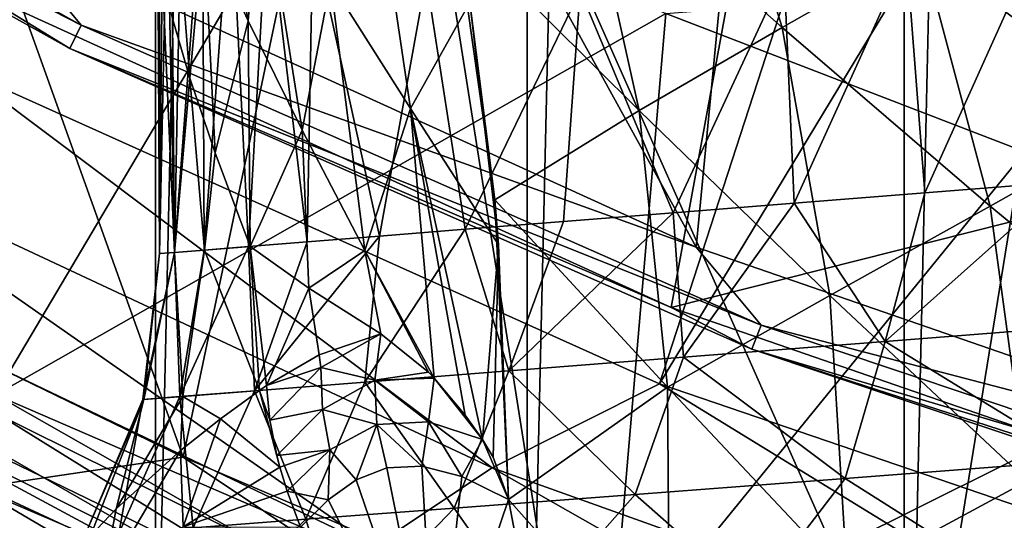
# Model space of a CAD drawing. Header units: metres. Extents: x -23 to 23, y -109 to 23.
# Tile 136 of 256: x -9.65 to -7.05, y -20.36 to -19.04. Entities that reach past the tile are written whole.
import ezdxf

# ---------------------------------------------------------------- set-up
doc = ezdxf.new("R2010")
doc.units = ezdxf.units.M
doc.layers.add('solid_509434', color=7, linetype='CONTINUOUS')

msp = doc.modelspace()

# ---------------------------------------------------------------- linework, layer by layer
at = {"layer": 'solid_509434'}
for points in [[(-7.30983, -21.807472), (-7.30983, 21.807472), (-6.295455, 22.121326)], [(-6.295455, -22.121326), (-7.30983, -21.807472), (-6.295455, 22.121326)], [(-8.306941, -21.447264), (-8.306941, 21.447264), (-7.30983, 21.807472)], [(-7.30983, -21.807472), (-8.306941, -21.447264), (-7.30983, 21.807472)], [(-9.290138, -21.039841), (-9.290138, 21.039841), (-8.306941, 21.447264)], [(-8.306941, -21.447264), (-9.290138, -21.039841), (-8.306941, 21.447264)], [(-10.253399, -20.587858), (-10.253399, 20.587858), (-9.290138, 21.039841)], [(-9.290138, -21.039841), (-10.253399, -20.587858), (-9.290138, 21.039841)], [(-7.225513, -12.364955, 160.36026), (-11.552806, -18.177504, 160.176529), (-9.802161, -19.170517, 160.176529)], [(-5.723759, -13.119164, 160.36026), (-7.225513, -12.364955, 160.36026), (-9.802161, -19.170517, 160.176529)], [(-5.723759, -13.119164, 160.36026), (-9.802161, -19.170517, 160.176529), (-7.956806, -20.00078, 160.176529)], [(-4.144601, -13.693931, 160.36026), (-5.723759, -13.119164, 160.36026), (-7.956806, -20.00078, 160.176529)], [(-4.144601, -13.693931, 160.36026), (-7.956806, -20.00078, 160.176529), (-6.040366, -20.655737, 160.176529)], [(-10.446898, -16.76018, 116), (-10.169857, -19.733232, 116), (-9.217091, -20.195644, 116)], [(-8.698325, -17.731365, 116), (-10.446898, -16.76018, 116), (-9.217091, -20.195644, 116)], [(-7.860203, -19.639763, 116), (-9.690845, -18.803902, 116), (-9.434474, -16.779364, 116)], [(-7.860203, -19.639763, 116), (-9.434474, -16.779364, 116), (-7.669387, -17.656218, 116)], [(-5.956051, -20.298548, 116), (-7.860203, -19.639763, 116), (-7.669387, -17.656218, 116)], [(-5.956051, -20.298548, 116), (-7.669387, -17.656218, 116), (-5.822238, -18.348345, 116)], [(-8.698325, -17.731365, 116), (-9.217091, -20.195644, 116), (-8.244287, -20.612232, 116)], [(-8.698325, -17.731365, 116), (-8.244287, -20.612232, 116), (-7.257011, -20.980303, 116)], [(-6.858334, -18.520411, 116), (-8.698325, -17.731365, 116), (-7.257011, -20.980303, 116)], [(-5.525794, -17.959576, 119.872559), (-7.707726, -18.608097, 118.138596), (-5.846699, -19.273983, 118.138596)], [(-11.240078, -18.153349, 116.165947), (-11.204087, -18.095222, 116.046921), (-9.486676, -19.051815, 116.046921)], [(-9.486676, -19.051815, 116.046921), (-11.204087, -18.095222, 116.046921), (-9.690845, -18.803902, 116)], [(-9.51715, -19.113014, 116.165947), (-9.772606, -18.95623, 116.300888), (-11.240078, -18.153349, 116.165947)], [(-9.51715, -19.113014, 116.165947), (-11.240078, -18.153349, 116.165947), (-9.486676, -19.051815, 116.046921)], [(-9.713544, -20.02997, 117.822166), (-9.781483, -18.149866, 129.534592), (-8.871768, -18.607779, 129.534592)], [(-9.165916, -18.369717, 84.5298), (-9.162121, -18.786972, 84.840752), (-9.045559, -19.040348, 84.438301)], [(-9.012444, -18.634871, 84.08136), (-9.165916, -18.369717, 84.5298), (-9.045559, -19.040348, 84.438301)], [(-7.633038, -19.057705, 81.129791), (-7.841445, -18.392105, 80.757301), (-8.163988, -18.585361, 81.739258)], [(-7.633038, -19.057705, 81.129791), (-7.264458, -18.847935, 80.160225), (-7.841445, -18.392105, 80.757301)], [(-7.264458, -18.847935, 80.160225), (-6.668847, -19.298059, 79.61953), (-7.18785, -18.456192, 79.393723)], [(-6.668847, -19.298059, 79.61953), (-6.600256, -18.855202, 78.880005), (-7.18785, -18.456192, 79.393723)], [(-6.858334, -18.520411, 116), (-7.257011, -20.980303, 116), (-6.249873, -21.301579, 116)], [(-9.24773, -18.57613, 85.268265), (-9.245255, -19.033625, 85.437599), (-9.199351, -19.191713, 85.144882)], [(-9.24773, -18.57613, 85.268265), (-9.199351, -19.191713, 85.144882), (-9.162121, -18.786972, 84.840752)], [(-8.163988, -18.585361, 81.739258), (-8.494609, -18.796522, 82.666389), (-8.010929, -19.277111, 82.045815)], [(-7.633038, -19.057705, 81.129791), (-8.163988, -18.585361, 81.739258), (-8.010929, -19.277111, 82.045815)], [(-7.707726, -18.608097, 118.138596), (-9.772606, -18.95623, 116.300888), (-7.926449, -19.799339, 116.300888)], [(-9.713544, -20.02997, 117.822166), (-8.871768, -18.607779, 129.534592), (-7.940681, -19.0205, 129.534592)], [(-5.846699, -19.273983, 118.138596), (-7.707726, -18.608097, 118.138596), (-7.926449, -19.799339, 116.300888)], [(-9.012444, -18.634871, 84.08136), (-9.045559, -19.040348, 84.438301), (-8.902463, -19.329279, 84.061684)], [(-8.827625, -18.937761, 83.666092), (-9.012444, -18.634871, 84.08136), (-8.902463, -19.329279, 84.061684)], [(-9.240178, -19.653275, 86.732353), (-9.259192, -18.693203, 86.571358), (-9.221641, -18.668743, 86.858017)], [(-9.240178, -19.653275, 86.732353), (-9.221641, -18.668743, 86.858017), (-9.166021, -18.667187, 87.149094)], [(-9.161482, -19.646999, 87.169342), (-9.240178, -19.653275, 86.732353), (-9.166021, -18.667187, 87.149094)], [(-9.161482, -19.646999, 87.169342), (-9.166021, -18.667187, 87.149094), (-9.090771, -18.689056, 87.445045)], [(-8.707468, -18.65357, 83.106308), (-8.827625, -18.937761, 83.666092), (-8.616228, -19.272438, 83.283669)], [(-8.707468, -18.65357, 83.106308), (-8.616228, -19.272438, 83.283669), (-8.45884, -18.991819, 82.735237)], [(-9.279802, -19.656422, 86.289978), (-9.279893, -18.740629, 86.287956), (-9.259192, -18.693203, 86.571358)], [(-9.240178, -19.653275, 86.732353), (-9.279802, -19.656422, 86.289978), (-9.259192, -18.693203, 86.571358)], [(-9.044204, -19.637699, 87.598015), (-9.161482, -19.646999, 87.169342), (-9.090771, -18.689056, 87.445045)], [(-9.044204, -19.637699, 87.598015), (-9.090771, -18.689056, 87.445045), (-8.994111, -18.735292, 87.745651)], [(-9.280023, -19.656452, 85.846054), (-9.284489, -18.811819, 86.006096), (-9.279893, -18.740629, 86.287956)], [(-9.279802, -19.656422, 86.289978), (-9.280023, -19.656452, 85.846054), (-9.279893, -18.740629, 86.287956)], [(-8.889101, -19.625334, 88.015099), (-9.044204, -19.637699, 87.598015), (-8.994111, -18.735292, 87.745651)], [(-8.889101, -19.625334, 88.015099), (-8.994111, -18.735292, 87.745651), (-8.874337, -18.807014, 88.049606)], [(-9.486676, -19.051815, 116.046921), (-9.690845, -18.803902, 116), (-7.860203, -19.639763, 116)], [(-9.162121, -18.786972, 84.840752), (-9.199351, -19.191713, 85.144882), (-9.132617, -19.389608, 84.841164)], [(-9.162121, -18.786972, 84.840752), (-9.132617, -19.389608, 84.841164), (-9.045559, -19.040348, 84.438301)], [(-8.494609, -18.796522, 82.666389), (-8.45884, -18.991819, 82.735237), (-8.393054, -19.513691, 82.901611)], [(-8.010929, -19.277111, 82.045815), (-8.494609, -18.796522, 82.666389), (-8.393054, -19.513691, 82.901611)], [(-9.280023, -19.656452, 85.846054), (-9.273134, -18.908497, 85.723572), (-9.284489, -18.811819, 86.006096)], [(-8.697518, -19.610134, 88.416771), (-8.889101, -19.625334, 88.015099), (-8.874337, -18.807014, 88.049606)], [(-8.57462, -18.925623, 88.634155), (-8.697518, -19.610134, 88.416771), (-8.874337, -18.807014, 88.049606)], [(-7.303605, -18.867304, 90.051399), (-6.947394, -18.810593, 90.297653), (-7.255592, -19.495506, 90.087311)], [(-6.947394, -18.810593, 90.297653), (-6.886232, -19.466064, 90.335526), (-7.255592, -19.495506, 90.087311)], [(-6.990465, -19.387039, 129.534592), (-7.940681, -19.0205, 129.534592), (-5.7627, -18.847015, 155.2547)], [(-7.082334, -19.530973, 80.573311), (-7.264458, -18.847935, 80.160225), (-7.633038, -19.057705, 81.129791)], [(-7.082334, -19.530973, 80.573311), (-6.668847, -19.298059, 79.61953), (-7.264458, -18.847935, 80.160225)], [(-7.627738, -18.914629, 89.783745), (-7.303605, -18.867304, 90.051399), (-7.60138, -19.522934, 89.807274)], [(-7.303605, -18.867304, 90.051399), (-7.255592, -19.495506, 90.087311), (-7.60138, -19.522934, 89.807274)], [(-9.280023, -19.656452, 85.846054), (-9.240492, -19.653294, 85.401054), (-9.273134, -18.908497, 85.723572)], [(-9.240492, -19.653294, 85.401054), (-9.245255, -19.033625, 85.437599), (-9.273134, -18.908497, 85.723572)], [(-8.57462, -18.925623, 88.634155), (-8.471091, -19.59211, 88.799637), (-8.697518, -19.610134, 88.416771)], [(-8.57462, -18.925623, 88.634155), (-8.166733, -18.959789, 89.216873), (-8.471091, -19.59211, 88.799637)], [(-8.166733, -18.959789, 89.216873), (-7.627738, -18.914629, 89.783745), (-7.920868, -19.548382, 89.497635)], [(-7.627738, -18.914629, 89.783745), (-7.60138, -19.522934, 89.807274), (-7.920868, -19.548382, 89.497635)], [(-9.51715, -19.113014, 116.165947), (-7.926449, -19.799339, 116.300888), (-9.772606, -18.95623, 116.300888)], [(-8.827625, -18.937761, 83.666092), (-8.902463, -19.329279, 84.061684), (-8.73635, -19.648251, 83.710236)], [(-8.616228, -19.272438, 83.283669), (-8.827625, -18.937761, 83.666092), (-8.73635, -19.648251, 83.710236)], [(-8.166733, -18.959789, 89.216873), (-8.21154, -19.57147, 89.160866), (-8.471091, -19.59211, 88.799637)], [(-8.166733, -18.959789, 89.216873), (-7.920868, -19.548382, 89.497635), (-8.21154, -19.57147, 89.160866)], [(-8.616228, -19.272438, 83.283669), (-8.383116, -19.633583, 82.93512), (-8.45884, -18.991819, 82.735237)], [(-8.45884, -18.991819, 82.735237), (-8.383116, -19.633583, 82.93512), (-8.393054, -19.513691, 82.901611)], [(-8.087091, -20.734997, 117.822166), (-9.713544, -20.02997, 117.822166), (-7.940681, -19.0205, 129.534592)], [(-9.240492, -19.653294, 85.401054), (-9.199351, -19.191713, 85.144882), (-9.245255, -19.033625, 85.437599)], [(-8.087091, -20.734997, 117.822166), (-7.940681, -19.0205, 129.534592), (-6.990465, -19.387039, 129.534592)], [(-9.51715, -19.113014, 116.165947), (-9.486676, -19.051815, 116.046921), (-7.688328, -19.845863, 116.046921)], [(-7.688328, -19.845863, 116.046921), (-9.486676, -19.051815, 116.046921), (-7.860203, -19.639763, 116)], [(-9.045559, -19.040348, 84.438301), (-9.132617, -19.389608, 84.841164), (-9.040217, -19.637375, 84.520737)], [(-9.045559, -19.040348, 84.438301), (-9.040217, -19.637375, 84.520737), (-8.902463, -19.329279, 84.061684)], [(-7.633038, -19.057705, 81.129791), (-8.010929, -19.277111, 82.045815), (-7.506683, -19.766893, 81.475548)], [(-7.082334, -19.530973, 80.573311), (-7.633038, -19.057705, 81.129791), (-7.506683, -19.766893, 81.475548)], [(-7.713025, -19.909613, 116.165947), (-7.926449, -19.799339, 116.300888), (-9.51715, -19.113014, 116.165947)], [(-7.713025, -19.909613, 116.165947), (-9.51715, -19.113014, 116.165947), (-7.688328, -19.845863, 116.046921)], [(-8.400079, -20.223284, 160.093643), (-9.802161, -19.170517, 160.176529), (-10.260426, -19.352709, 160.093643)], [(-8.400079, -20.223284, 160.093643), (-7.956806, -20.00078, 160.176529), (-9.802161, -19.170517, 160.176529)], [(-9.240492, -19.653294, 85.401054), (-9.160602, -19.646931, 84.957848), (-9.199351, -19.191713, 85.144882)], [(-9.160602, -19.646931, 84.957848), (-9.132617, -19.389608, 84.841164), (-9.199351, -19.191713, 85.144882)], [(-8.616228, -19.272438, 83.283669), (-8.73635, -19.648251, 83.710236), (-8.553542, -19.98613, 83.388611)], [(-8.616228, -19.272438, 83.283669), (-8.425094, -20.148874, 83.17749), (-8.383116, -19.633583, 82.93512)], [(-8.616228, -19.272438, 83.283669), (-8.470835, -20.083858, 83.248665), (-8.425094, -20.148874, 83.17749)], [(-8.616228, -19.272438, 83.283669), (-8.553542, -19.98613, 83.388611), (-8.470835, -20.083858, 83.248665)], [(-8.010929, -19.277111, 82.045815), (-8.393054, -19.513691, 82.901611), (-7.935895, -20.009737, 82.318878)], [(-7.506683, -19.766893, 81.475548), (-8.010929, -19.277111, 82.045815), (-7.935895, -20.009737, 82.318878)], [(-5.846699, -19.273983, 118.138596), (-7.926449, -19.799339, 116.300888), (-6.008506, -20.463146, 116.300888)], [(-6.514341, -19.998583, 80.068283), (-6.668847, -19.298059, 79.61953), (-7.082334, -19.530973, 80.573311)], [(-8.884672, -19.74818, 84.092674), (-8.902463, -19.329279, 84.061684), (-9.040217, -19.637375, 84.520737)], [(-8.884672, -19.74818, 84.092674), (-8.73635, -19.648251, 83.710236), (-8.902463, -19.329279, 84.061684)], [(-10.260426, -19.352709, 160.093643), (-10.586, -19.535641, 159.877151), (-8.713721, -20.432978, 159.877151)], [(-8.400079, -20.223284, 160.093643), (-10.260426, -19.352709, 160.093643), (-8.713721, -20.432978, 159.877151)], [(-9.160602, -19.646931, 84.957848), (-9.040217, -19.637375, 84.520737), (-9.132617, -19.389608, 84.841164)], [(-8.087091, -20.734997, 117.822166), (-6.990465, -19.387039, 129.534592), (-6.023407, -19.706512, 129.534592)], [(-10.929269, -19.474823, 117.699059), (-9.094084, -20.533136, 117.650002), (-10.998038, -19.586485, 117.650002)], [(-9.03793, -20.414494, 117.699059), (-10.929269, -19.474823, 117.699059), (-9.713544, -20.02997, 117.822166)], [(-9.03793, -20.414494, 117.699059), (-9.094084, -20.533136, 117.650002), (-10.929269, -19.474823, 117.699059)], [(-7.360532, -19.888893, 90.07177), (-7.255592, -19.495506, 90.087311), (-6.886232, -19.466064, 90.335526)], [(-7.360532, -19.888893, 90.07177), (-6.886232, -19.466064, 90.335526), (-6.76629, -19.842274, 90.464722)], [(-7.360532, -19.888893, 90.07177), (-7.60138, -19.522934, 89.807274), (-7.255592, -19.495506, 90.087311)], [(-8.393054, -19.513691, 82.901611), (-8.383116, -19.633583, 82.93512), (-8.356929, -20.307718, 83.08857)], [(-7.935895, -20.009737, 82.318878), (-8.393054, -19.513691, 82.901611), (-8.356929, -20.307718, 83.08857)], [(-7.894093, -19.930738, 89.598732), (-7.920868, -19.548382, 89.497635), (-7.60138, -19.522934, 89.807274)], [(-7.894093, -19.930738, 89.598732), (-7.60138, -19.522934, 89.807274), (-7.360532, -19.888893, 90.07177)], [(-7.082334, -19.530973, 80.573311), (-7.506683, -19.766893, 81.475548), (-6.984021, -20.25786, 80.953194)], [(-6.514341, -19.998583, 80.068283), (-7.082334, -19.530973, 80.573311), (-6.984021, -20.25786, 80.953194)], [(-10.586, -19.535641, 159.877151), (-10.785956, -19.666653, 159.558624), (-8.904401, -20.58037, 159.558624)], [(-8.713721, -20.432978, 159.877151), (-10.586, -19.535641, 159.877151), (-8.904401, -20.58037, 159.558624)], [(-8.355985, -19.966936, 89.05481), (-8.21154, -19.57147, 89.160866), (-7.920868, -19.548382, 89.497635)], [(-8.355985, -19.966936, 89.05481), (-7.920868, -19.548382, 89.497635), (-7.894093, -19.930738, 89.598732)], [(-8.355985, -19.966936, 89.05481), (-8.471091, -19.59211, 88.799637), (-8.21154, -19.57147, 89.160866)], [(-9.76429, -20.451828, 117.650002), (-10.998038, -19.586485, 117.650002), (-9.094084, -20.533136, 117.650002)], [(-9.028886, -20.019642, 87.798752), (-8.889101, -19.625334, 88.015099), (-8.697518, -19.610134, 88.416771)], [(-9.028886, -20.019642, 87.798752), (-8.697518, -19.610134, 88.416771), (-8.736835, -19.996767, 88.450806)], [(-8.736835, -19.996767, 88.450806), (-8.697518, -19.610134, 88.416771), (-8.471091, -19.59211, 88.799637)], [(-8.736835, -19.996767, 88.450806), (-8.471091, -19.59211, 88.799637), (-8.355985, -19.966936, 89.05481)], [(-9.226013, -20.035069, 87.11171), (-9.161482, -19.646999, 87.169342), (-9.044204, -19.637699, 87.598015)], [(-9.226013, -20.035069, 87.11171), (-9.044204, -19.637699, 87.598015), (-9.028886, -20.019642, 87.798752)], [(-9.015603, -20.0187, 84.296333), (-9.040217, -19.637375, 84.520737), (-9.160602, -19.646931, 84.957848)], [(-9.028886, -20.019642, 87.798752), (-9.044204, -19.637699, 87.598015), (-8.889101, -19.625334, 88.015099)], [(-8.997085, -20.005644, 84.256241), (-8.884672, -19.74818, 84.092674), (-9.040217, -19.637375, 84.520737)], [(-8.997085, -20.005644, 84.256241), (-9.040217, -19.637375, 84.520737), (-9.015603, -20.0187, 84.296333)], [(-8.425094, -20.148874, 83.17749), (-8.397061, -20.195135, 83.13649), (-8.383116, -19.633583, 82.93512)], [(-8.397061, -20.195135, 83.13649), (-8.356929, -20.307718, 83.08857), (-8.383116, -19.633583, 82.93512)], [(-9.324236, -20.042759, 86.403549), (-9.279802, -19.656422, 86.289978), (-9.240178, -19.653275, 86.732353)], [(-9.324236, -20.042759, 86.403549), (-9.240178, -19.653275, 86.732353), (-9.226013, -20.035069, 87.11171)], [(-9.321483, -20.042545, 85.688538), (-9.279802, -19.656422, 86.289978), (-9.324236, -20.042759, 86.403549)], [(-9.321483, -20.042545, 85.688538), (-9.240492, -19.653294, 85.401054), (-9.280023, -19.656452, 85.846054)], [(-9.217763, -20.034422, 84.981148), (-9.240492, -19.653294, 85.401054), (-9.321483, -20.042545, 85.688538)], [(-9.321483, -20.042545, 85.688538), (-9.280023, -19.656452, 85.846054), (-9.279802, -19.656422, 86.289978)], [(-9.217763, -20.034422, 84.981148), (-9.160602, -19.646931, 84.957848), (-9.240492, -19.653294, 85.401054)], [(-9.226013, -20.035069, 87.11171), (-9.240178, -19.653275, 86.732353), (-9.161482, -19.646999, 87.169342)], [(-9.015603, -20.0187, 84.296333), (-9.160602, -19.646931, 84.957848), (-9.217763, -20.034422, 84.981148)], [(-8.884672, -19.74818, 84.092674), (-8.694095, -19.869164, 83.659897), (-8.73635, -19.648251, 83.710236)], [(-8.568534, -19.970716, 83.415504), (-8.553542, -19.98613, 83.388611), (-8.73635, -19.648251, 83.710236)], [(-8.694095, -19.869164, 83.659897), (-8.568534, -19.970716, 83.415504), (-8.73635, -19.648251, 83.710236)], [(-7.688328, -19.845863, 116.046921), (-7.860203, -19.639763, 116), (-5.956051, -20.298548, 116)], [(-10.785956, -19.666653, 159.558624), (-10.029282, -20.144606, 159.185638), (-9.063398, -20.593971, 159.185638)], [(-8.904401, -20.58037, 159.558624), (-10.785956, -19.666653, 159.558624), (-9.063398, -20.593971, 159.185638)], [(-6.41001, -21.309168, 117.822166), (-8.087091, -20.734997, 117.822166), (-6.023407, -19.706512, 129.534592)], [(-9.764799, -20.276815, 115.939346), (-9.217091, -20.195644, 116), (-10.169857, -19.733232, 116)], [(-8.857486, -19.924116, 83.96756), (-8.884672, -19.74818, 84.092674), (-8.997085, -20.005644, 84.256241)], [(-8.857486, -19.924116, 83.96756), (-8.694095, -19.869164, 83.659897), (-8.884672, -19.74818, 84.092674)], [(-7.506683, -19.766893, 81.475548), (-7.935895, -20.009737, 82.318878), (-7.460549, -20.516167, 81.782524)], [(-6.984021, -20.25786, 80.953194), (-7.506683, -19.766893, 81.475548), (-7.460549, -20.516167, 81.782524)], [(-7.713025, -19.909613, 116.165947), (-6.008506, -20.463146, 116.300888), (-7.926449, -19.799339, 116.300888)], [(-7.713025, -19.909613, 116.165947), (-7.688328, -19.845863, 116.046921), (-5.824386, -20.470592, 116.046921)], [(-5.824386, -20.470592, 116.046921), (-7.688328, -19.845863, 116.046921), (-5.956051, -20.298548, 116)], [(-7.360532, -19.888893, 90.07177), (-6.76629, -19.842274, 90.464722), (-6.846791, -20.204544, 90.590462)], [(-8.852794, -19.957565, 83.941818), (-8.694095, -19.869164, 83.659897), (-8.857486, -19.924116, 83.96756)], [(-8.852794, -19.957565, 83.941818), (-8.710432, -19.991358, 83.655037), (-8.694095, -19.869164, 83.659897)], [(-8.710432, -19.991358, 83.655037), (-8.568534, -19.970716, 83.415504), (-8.694095, -19.869164, 83.659897)], [(-7.894093, -19.930738, 89.598732), (-7.360532, -19.888893, 90.07177), (-7.466366, -20.251623, 90.178398)], [(-7.360532, -19.888893, 90.07177), (-6.846791, -20.204544, 90.590462), (-7.466366, -20.251623, 90.178398)], [(-8.852794, -19.957565, 83.941818), (-8.857486, -19.924116, 83.96756), (-8.997085, -20.005644, 84.256241)], [(-5.843095, -20.53635, 116.165947), (-6.008506, -20.463146, 116.300888), (-7.713025, -19.909613, 116.165947)], [(-5.843095, -20.53635, 116.165947), (-7.713025, -19.909613, 116.165947), (-5.824386, -20.470592, 116.046921)], [(-8.355985, -19.966936, 89.05481), (-7.894093, -19.930738, 89.598732), (-8.02155, -20.293789, 89.681458)], [(-7.894093, -19.930738, 89.598732), (-7.466366, -20.251623, 90.178398), (-8.02155, -20.293789, 89.681458)], [(-8.852794, -19.957565, 83.941818), (-8.997085, -20.005644, 84.256241), (-8.987584, -20.097059, 84.178101)], [(-8.852794, -19.957565, 83.941818), (-8.987584, -20.097059, 84.178101), (-8.848543, -20.06879, 83.896507)], [(-8.852794, -19.957565, 83.941818), (-8.848543, -20.06879, 83.896507), (-8.710432, -19.991358, 83.655037)], [(-8.736835, -19.996767, 88.450806), (-8.355985, -19.966936, 89.05481), (-8.500466, -20.330111, 89.10955)], [(-8.710432, -19.991358, 83.655037), (-8.553542, -19.98613, 83.388611), (-8.568534, -19.970716, 83.415504)], [(-8.355985, -19.966936, 89.05481), (-8.02155, -20.293789, 89.681458), (-8.500466, -20.330111, 89.10955)], [(-9.028886, -20.019642, 87.798752), (-8.736835, -19.996767, 88.450806), (-8.892958, -20.359848, 88.474335)], [(-8.736835, -19.996767, 88.450806), (-8.500466, -20.330111, 89.10955), (-8.892958, -20.359848, 88.474335)], [(-8.710432, -19.991358, 83.655037), (-8.848543, -20.06879, 83.896507), (-8.704714, -20.10902, 83.631165)], [(-8.710432, -19.991358, 83.655037), (-8.568401, -20.10145, 83.403931), (-8.553542, -19.98613, 83.388611)], [(-8.710432, -19.991358, 83.655037), (-8.704714, -20.10902, 83.631165), (-8.568401, -20.10145, 83.403931)], [(-8.568401, -20.10145, 83.403931), (-8.425094, -20.148874, 83.17749), (-8.553542, -19.98613, 83.388611)], [(-8.553542, -19.98613, 83.388611), (-8.425094, -20.148874, 83.17749), (-8.470835, -20.083858, 83.248665)], [(-6.466759, -20.91687, 160.093643), (-7.956806, -20.00078, 160.176529), (-8.400079, -20.223284, 160.093643)], [(-6.466759, -20.91687, 160.093643), (-6.040366, -20.655737, 160.176529), (-7.956806, -20.00078, 160.176529)], [(-9.226013, -20.035069, 87.11171), (-9.028886, -20.019642, 87.798752), (-9.19068, -20.382404, 87.788879)], [(-9.118445, -20.094168, 84.532333), (-9.015603, -20.0187, 84.296333), (-9.217763, -20.034422, 84.981148)], [(-9.028886, -20.019642, 87.798752), (-8.892958, -20.359848, 88.474335), (-9.19068, -20.382404, 87.788879)], [(-8.96137, -20.221626, 84.079971), (-9.015603, -20.0187, 84.296333), (-9.118445, -20.094168, 84.532333)], [(-8.987584, -20.097059, 84.178101), (-8.997085, -20.005644, 84.256241), (-9.015603, -20.0187, 84.296333)], [(-8.969283, -20.190592, 84.103546), (-9.015603, -20.0187, 84.296333), (-8.96137, -20.221626, 84.079971)], [(-8.969283, -20.190592, 84.103546), (-8.987584, -20.097059, 84.178101), (-9.015603, -20.0187, 84.296333)], [(-7.935895, -20.009737, 82.318878), (-8.356929, -20.307718, 83.08857), (-7.930316, -20.78919, 82.538391)], [(-7.460549, -20.516167, 81.782524), (-7.935895, -20.009737, 82.318878), (-7.930316, -20.78919, 82.538391)], [(-9.03793, -20.414494, 117.699059), (-9.713544, -20.02997, 117.822166), (-8.087091, -20.734997, 117.822166)], [(-9.321483, -20.042545, 85.688538), (-9.478049, -20.404146, 86.324898), (-9.462578, -20.403696, 85.583397)], [(-9.321483, -20.042545, 85.688538), (-9.324236, -20.042759, 86.403549), (-9.478049, -20.404146, 86.324898)], [(-9.324236, -20.042759, 86.403549), (-9.387104, -20.397264, 87.067368), (-9.478049, -20.404146, 86.324898)], [(-9.321483, -20.042545, 85.688538), (-9.462578, -20.403696, 85.583397), (-9.394588, -20.332199, 85.328117)], [(-9.217763, -20.034422, 84.981148), (-9.321483, -20.042545, 85.688538), (-9.394588, -20.332199, 85.328117)], [(-9.22428, -20.178089, 84.803658), (-9.217763, -20.034422, 84.981148), (-9.394588, -20.332199, 85.328117)], [(-9.226013, -20.035069, 87.11171), (-9.19068, -20.382404, 87.788879), (-9.387104, -20.397264, 87.067368)], [(-9.324236, -20.042759, 86.403549), (-9.226013, -20.035069, 87.11171), (-9.387104, -20.397264, 87.067368)], [(-9.22428, -20.178089, 84.803658), (-9.118445, -20.094168, 84.532333), (-9.217763, -20.034422, 84.981148)], [(-10.855426, -20.059313, 117.709198), (-9.76429, -20.451828, 117.650002), (-8.96696, -20.965166, 117.709198)], [(-10.855426, -20.059313, 117.709198), (-8.96696, -20.965166, 117.709198), (-9.716865, -20.6947, 117.851746)], [(-8.848543, -20.06879, 83.896507), (-8.987584, -20.097059, 84.178101), (-8.969283, -20.190592, 84.103546)], [(-8.848543, -20.06879, 83.896507), (-8.969283, -20.190592, 84.103546), (-8.829407, -20.175711, 83.84433)], [(-8.848543, -20.06879, 83.896507), (-8.829407, -20.175711, 83.84433), (-8.704714, -20.10902, 83.631165)], [(-9.216886, -20.379591, 84.584732), (-9.118445, -20.094168, 84.532333), (-9.22428, -20.178089, 84.803658)], [(-8.96137, -20.221626, 84.079971), (-9.118445, -20.094168, 84.532333), (-9.216886, -20.379591, 84.584732)], [(-8.568401, -20.10145, 83.403931), (-8.704714, -20.10902, 83.631165), (-8.586014, -20.218891, 83.440903)], [(-8.568401, -20.10145, 83.403931), (-8.586014, -20.218891, 83.440903), (-8.47981, -20.246454, 83.273598)], [(-8.568401, -20.10145, 83.403931), (-8.47981, -20.246454, 83.273598), (-8.425094, -20.148874, 83.17749)], [(-8.704714, -20.10902, 83.631165), (-8.829407, -20.175711, 83.84433), (-8.759551, -20.255205, 83.72654)], [(-8.704714, -20.10902, 83.631165), (-8.759551, -20.255205, 83.72654), (-8.678167, -20.223421, 83.591286)], [(-8.704714, -20.10902, 83.631165), (-8.678167, -20.223421, 83.591286), (-8.586014, -20.218891, 83.440903)], [(-9.716865, -20.6947, 117.851746), (-9.063398, -20.593971, 159.185638), (-10.029282, -20.144606, 159.185638)], [(-8.425094, -20.148874, 83.17749), (-8.47981, -20.246454, 83.273598), (-8.356929, -20.307718, 83.08857)], [(-8.425094, -20.148874, 83.17749), (-8.356929, -20.307718, 83.08857), (-8.397061, -20.195135, 83.13649)], [(-9.430622, -20.52747, 85.10482), (-9.22428, -20.178089, 84.803658), (-9.394588, -20.332199, 85.328117)], [(-9.216886, -20.379591, 84.584732), (-9.22428, -20.178089, 84.803658), (-9.430622, -20.52747, 85.10482)], [(-8.829407, -20.175711, 83.84433), (-8.969283, -20.190592, 84.103546), (-8.96137, -20.221626, 84.079971)], [(-8.829407, -20.175711, 83.84433), (-8.96137, -20.221626, 84.079971), (-8.942316, -20.28536, 84.03331)], [(-8.829407, -20.175711, 83.84433), (-8.942316, -20.28536, 84.03331), (-8.833911, -20.308443, 83.849792)], [(-8.829407, -20.175711, 83.84433), (-8.833911, -20.308443, 83.849792), (-8.759551, -20.255205, 83.72654)], [(-9.764799, -20.276815, 115.939346), (-7.907889, -21.070496, 115.939346), (-9.217091, -20.195644, 116)], [(-7.907889, -21.070496, 115.939346), (-8.244287, -20.612232, 116), (-9.217091, -20.195644, 116)], [(-7.466366, -20.251623, 90.178398), (-6.846791, -20.204544, 90.590462), (-7.040718, -20.520935, 90.752449)], [(-8.942316, -20.28536, 84.03331), (-8.96137, -20.221626, 84.079971), (-9.216886, -20.379591, 84.584732)], [(-8.678167, -20.223421, 83.591286), (-8.759551, -20.255205, 83.72654), (-8.547551, -20.873924, 83.427017)], [(-8.400079, -20.223284, 160.093643), (-8.713721, -20.432978, 159.877151), (-6.766257, -21.152714, 159.877151)], [(-8.586014, -20.218891, 83.440903), (-8.678167, -20.223421, 83.591286), (-8.547551, -20.873924, 83.427017)], [(-8.47981, -20.246454, 83.273598), (-8.586014, -20.218891, 83.440903), (-8.547551, -20.873924, 83.427017)], [(-6.466759, -20.91687, 160.093643), (-8.400079, -20.223284, 160.093643), (-6.766257, -21.152714, 159.877151)], [(-8.759551, -20.255205, 83.72654), (-8.833911, -20.308443, 83.849792), (-8.547551, -20.873924, 83.427017)], [(-8.356929, -20.307718, 83.08857), (-8.47981, -20.246454, 83.273598), (-8.547551, -20.873924, 83.427017)], [(-8.02155, -20.293789, 89.681458), (-7.466366, -20.251623, 90.178398), (-7.709549, -20.569439, 90.288368)], [(-7.466366, -20.251623, 90.178398), (-7.040718, -20.520935, 90.752449), (-7.709549, -20.569439, 90.288368)], [(-6.984021, -20.25786, 80.953194), (-7.460549, -20.516167, 81.782524), (-6.967197, -21.02416, 81.288048)], [(-9.877564, -20.510973, 115.765907), (-7.999211, -21.31382, 115.765907), (-9.764799, -20.276815, 115.939346)], [(-7.999211, -21.31382, 115.765907), (-7.907889, -21.070496, 115.939346), (-9.764799, -20.276815, 115.939346)], [(-8.942316, -20.28536, 84.03331), (-9.216886, -20.379591, 84.584732), (-8.906898, -20.380653, 83.967918)], [(-8.942316, -20.28536, 84.03331), (-8.906898, -20.380653, 83.967918), (-8.833911, -20.308443, 83.849792)], [(-8.833911, -20.308443, 83.849792), (-8.906898, -20.380653, 83.967918), (-8.547551, -20.873924, 83.427017)], [(-8.356929, -20.307718, 83.08857), (-8.547551, -20.873924, 83.427017), (-8.148853, -21.409058, 82.888329)], [(-8.500466, -20.330111, 89.10955), (-8.02155, -20.293789, 89.681458), (-8.302578, -20.612406, 89.728645)], [(-7.930316, -20.78919, 82.538391), (-8.356929, -20.307718, 83.08857), (-8.148853, -21.409058, 82.888329)], [(-8.02155, -20.293789, 89.681458), (-7.709549, -20.569439, 90.288368), (-8.302578, -20.612406, 89.728645)], [(-9.430622, -20.52747, 85.10482), (-9.394588, -20.332199, 85.328117), (-9.462578, -20.403696, 85.583397)], [(-8.892958, -20.359848, 88.474335), (-8.500466, -20.330111, 89.10955), (-8.805882, -20.648821, 89.085533)], [(-8.500466, -20.330111, 89.10955), (-8.302578, -20.612406, 89.728645), (-8.805882, -20.648821, 89.085533)], [(-8.892958, -20.359848, 88.474335), (-8.805882, -20.648821, 89.085533), (-9.207582, -20.677834, 88.373337)], [(-9.19068, -20.382404, 87.788879), (-8.892958, -20.359848, 88.474335), (-9.207582, -20.677834, 88.373337)]]:
    msp.add_3dface(points, dxfattribs=at)

doc.saveas('drawing.dxf')
